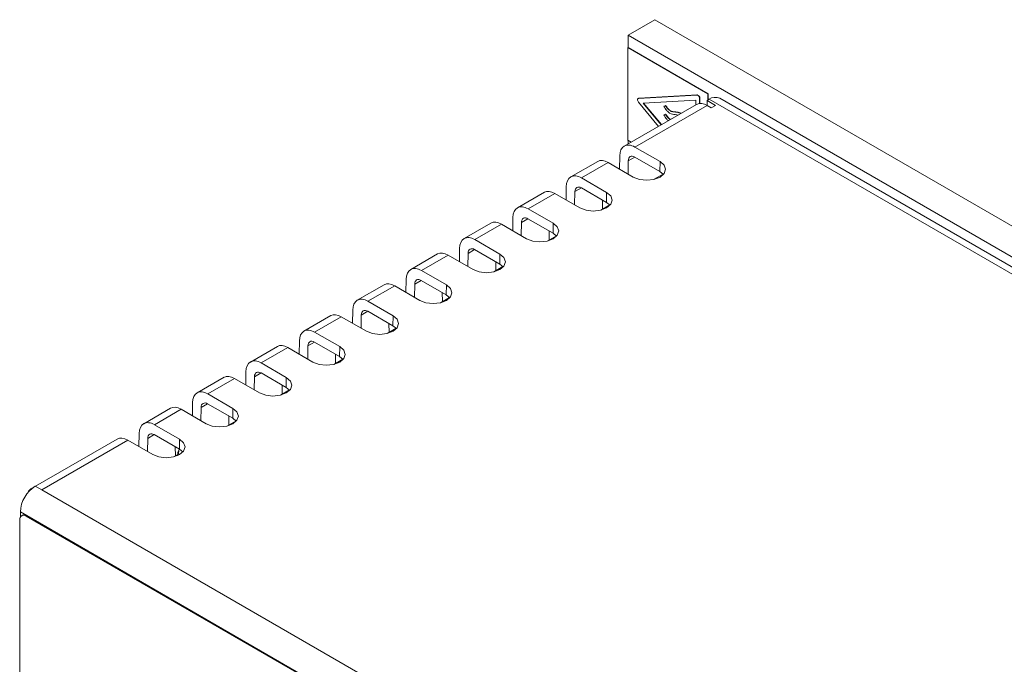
# Model space of a CAD drawing. Header units: inches. Extents: x 0.5 to 21.6, y 0.5 to 16.5.
# Tile 15 of 18: x 13.7 to 16.9, y 11.5 to 13.7. Entities that reach past the tile are written whole.
import ezdxf

# ---------------------------------------------------------------- set-up
doc = ezdxf.new("R2010")
doc.units = ezdxf.units.IN
doc.header["$MEASUREMENT"] = 0

msp = doc.modelspace()

# ---------------------------------------------------------------- linework, layer by layer
at = {"color": 7, "linetype": 'Continuous', "lineweight": 15}
for p, q in [((15.792, 13.6538), (15.7036, 13.6027)), ((19.3841, 11.5801), (15.792, 13.6538)), ((19.2957, 11.5291), (15.7036, 13.6027)), ((15.7036, 13.6027), (15.7036, 13.5619)), ((15.7029, 13.5615), (15.7036, 13.5619)), ((15.7029, 13.5615), (15.7029, 13.2553)), ((15.968, 13.4084), (15.7029, 13.5615)), ((15.9687, 13.4088), (15.7036, 13.5619)), ((15.9319, 13.4044), (15.7382, 13.3932)), ((15.9326, 13.4048), (15.739, 13.3936)), ((15.9319, 13.4044), (15.9326, 13.4048)), ((15.968, 13.4084), (15.9687, 13.4088)), ((15.968, 13.388), (15.968, 13.4084)), ((15.9687, 13.3884), (15.9687, 13.4088)), ((15.9302, 13.3735), (15.6913, 13.2356)), ((15.9652, 13.3701), (15.7266, 13.2323)), ((15.7376, 13.3933), (15.7369, 13.3928)), ((15.7382, 13.3932), (15.739, 13.3936)), ((15.7382, 13.3811), (15.8044, 13.3009)), ((15.9284, 13.3879), (15.7543, 13.3779)), ((15.7543, 13.3779), (15.8135, 13.3061)), ((15.7553, 13.3779), (15.8142, 13.3066)), ((15.8224, 13.3672), (15.8278, 13.3693)), ((15.8224, 13.3672), (15.8231, 13.3676)), ((15.8231, 13.3676), (15.8285, 13.3697)), ((15.8278, 13.3693), (15.8285, 13.3697)), ((15.9284, 13.3725), (15.9284, 13.3879)), ((15.9408, 13.3932), (15.9415, 13.3936)), ((15.9408, 13.3767), (15.9408, 13.3932)), ((15.9415, 13.3768), (15.9415, 13.3936)), ((15.9652, 13.3864), (15.9723, 13.3905)), ((15.9935, 13.3701), (15.9652, 13.3864)), ((15.9652, 13.3701), (15.9652, 13.3864)), ((15.9652, 13.3701), (15.9793, 13.3619)), ((18.9032, 11.6985), (15.9723, 13.3905)), ((15.9793, 13.3619), (15.9935, 13.3701)), ((18.9382, 11.7019), (16.0073, 13.3939)), ((15.8224, 13.3386), (15.8278, 13.3407)), ((15.8224, 13.3386), (15.8231, 13.339)), ((15.8231, 13.339), (15.8285, 13.3411)), ((15.8278, 13.3407), (15.8285, 13.3411)), ((15.7029, 13.2553), (15.7141, 13.2488)), ((15.7036, 13.2549), (15.7036, 13.2427)), ((15.6755, 13.1597), (15.6762, 13.2032)), ((15.8096, 13.1843), (15.7266, 13.2323)), ((15.6034, 13.1849), (15.5145, 13.1336)), ((15.6382, 13.1813), (15.5498, 13.1302)), ((15.6382, 13.1813), (15.7212, 13.1333)), ((15.7038, 13.1434), (15.7045, 13.1869)), ((15.7261, 13.1993), (15.8091, 13.1514)), ((15.8091, 13.1514), (15.8096, 13.1843)), ((15.7901, 13.1256), (15.82, 13.1429)), ((15.8091, 13.1514), (15.8208, 13.142)), ((15.6329, 13.0823), (15.5498, 13.1302)), ((15.4266, 13.0828), (15.3377, 13.0315)), ((15.4614, 13.0792), (15.373, 13.0282)), ((15.4614, 13.0792), (15.5445, 13.0312)), ((15.4988, 13.0576), (15.4994, 13.1012)), ((15.527, 13.0413), (15.5277, 13.0848)), ((15.5493, 13.0973), (15.6324, 13.0493)), ((15.6324, 13.0493), (15.6329, 13.0823)), ((15.6133, 13.0236), (15.6432, 13.0409)), ((15.619, 13.057), (15.6195, 13.0272)), ((15.6324, 13.0493), (15.644, 13.04)), ((15.4561, 12.9802), (15.373, 13.0282)), ((15.2499, 12.9808), (15.161, 12.9295)), ((15.2846, 12.9772), (15.1962, 12.9261)), ((15.2846, 12.9772), (15.3677, 12.9292)), ((15.322, 12.9556), (15.3226, 12.9991)), ((15.3503, 12.9393), (15.3509, 12.9828)), ((15.3725, 12.9952), (15.4556, 12.9473)), ((15.4556, 12.9473), (15.4561, 12.9802)), ((15.4423, 12.955), (15.4427, 12.9251)), ((15.4556, 12.9473), (15.4672, 12.9379)), ((15.2793, 12.8782), (15.1962, 12.9261)), ((15.4365, 12.9215), (15.4664, 12.9388)), ((15.0731, 12.8787), (14.9842, 12.8274)), ((15.1452, 12.8535), (15.1459, 12.897)), ((15.1735, 12.8372), (15.1741, 12.8807)), ((15.1957, 12.8932), (15.2788, 12.8452)), ((15.2788, 12.8452), (15.2793, 12.8782)), ((15.1078, 12.8751), (15.0194, 12.8241)), ((15.1078, 12.8751), (15.1909, 12.8271)), ((15.2655, 12.8529), (15.2659, 12.8231)), ((15.2788, 12.8452), (15.2904, 12.8359)), ((15.1025, 12.7761), (15.0194, 12.8241)), ((15.2597, 12.8195), (15.2897, 12.8368)), ((14.9684, 12.7515), (14.9691, 12.795)), ((15.019, 12.7911), (15.102, 12.7432)), ((14.8963, 12.7767), (14.8074, 12.7253)), ((14.9311, 12.7731), (14.8427, 12.722)), ((14.9311, 12.7731), (15.0141, 12.7251)), ((14.9967, 12.7351), (14.9974, 12.7787)), ((15.0887, 12.7509), (15.0892, 12.721)), ((15.102, 12.7432), (15.1025, 12.7761)), ((14.9258, 12.6741), (14.8427, 12.722)), ((15.0829, 12.7174), (15.1129, 12.7347)), ((15.102, 12.7432), (15.1137, 12.7338)), ((14.7917, 12.6494), (14.7923, 12.6929)), ((14.8422, 12.6891), (14.9253, 12.6411)), ((14.7195, 12.6746), (14.6306, 12.6233)), ((14.7543, 12.671), (14.6659, 12.62)), ((14.7543, 12.671), (14.8374, 12.623)), ((14.8199, 12.6331), (14.8206, 12.6766)), ((14.9119, 12.6488), (14.9124, 12.619)), ((14.9253, 12.6411), (14.9258, 12.6741)), ((14.749, 12.572), (14.6659, 12.62)), ((14.9062, 12.6154), (14.9361, 12.6327)), ((14.9253, 12.6411), (14.9369, 12.6318)), ((14.6149, 12.5474), (14.6155, 12.5909)), ((14.6654, 12.587), (14.7485, 12.5391)), ((14.5428, 12.5726), (14.4539, 12.5212)), ((14.5775, 12.569), (14.4891, 12.5179)), ((14.5775, 12.569), (14.6606, 12.521)), ((14.6432, 12.531), (14.6438, 12.5746)), ((14.7485, 12.5391), (14.749, 12.572)), ((14.7294, 12.5133), (14.7593, 12.5306)), ((14.7351, 12.5468), (14.7356, 12.5169)), ((14.7485, 12.5391), (14.7601, 12.5297)), ((14.4381, 12.4453), (14.4388, 12.4888)), ((14.5722, 12.47), (14.4891, 12.5179)), ((14.366, 12.4705), (14.2771, 12.4192)), ((14.4007, 12.4669), (14.3123, 12.4159)), ((14.4007, 12.4669), (14.4838, 12.4189)), ((14.4664, 12.429), (14.467, 12.4725)), ((14.4886, 12.485), (14.5717, 12.437)), ((14.5717, 12.437), (14.5722, 12.47)), ((14.5526, 12.4113), (14.5825, 12.4286)), ((14.5584, 12.4447), (14.5588, 12.4149)), ((14.5717, 12.437), (14.5833, 12.4277)), ((14.3954, 12.3679), (14.3123, 12.4159)), ((14.1892, 12.3685), (14.1003, 12.3171)), ((14.2239, 12.3648), (14.1356, 12.3138)), ((14.2239, 12.3648), (14.307, 12.3169)), ((14.2613, 12.3433), (14.262, 12.3868)), ((14.2896, 12.3269), (14.2903, 12.3705)), ((14.3118, 12.3829), (14.3949, 12.335)), ((14.3949, 12.335), (14.3954, 12.3679)), ((14.3758, 12.3092), (14.4058, 12.3265)), ((14.3816, 12.3427), (14.382, 12.3128)), ((14.3949, 12.335), (14.4066, 12.3256)), ((14.2186, 12.2659), (14.1356, 12.3138)), ((14.0124, 12.2664), (13.7421, 12.1103)), ((14.0472, 12.2628), (13.7626, 12.0985)), ((14.0472, 12.2628), (14.1303, 12.2148)), ((14.0845, 12.2412), (14.0852, 12.2847)), ((14.1128, 12.2249), (14.1135, 12.2684)), ((14.1351, 12.2809), (14.2182, 12.2329)), ((14.2182, 12.2329), (14.2186, 12.2659)), ((14.2048, 12.2406), (14.2053, 12.2108)), ((14.2182, 12.2329), (14.2298, 12.2236)), ((14.1991, 12.2072), (14.2132, 12.2154)), ((13.733, 12.1051), (13.7276, 12.102)), ((13.7626, 12.0985), (13.7413, 12.1107)), ((16.6864, 10.4106), (13.7626, 12.0985)), ((13.6897, 11.9993), (13.6897, 10.5867)), ((16.637, 10.3248), (13.6919, 12.025)), ((13.6919, 12.0087), (13.6919, 12.025)), ((13.6981, 12.0142), (13.6959, 12.013)), ((13.7109, 12.0115), (13.7131, 12.0128)), ((16.644, 10.3183), (13.7109, 12.0115)), ((16.6461, 10.3195), (13.7131, 12.0128))]:
    msp.add_line(p, q, dxfattribs=at)
at = {"color": 8, "linetype": 'Continuous', "lineweight": 15}
for p, q in [((15.7045, 13.1869), (15.7261, 13.1993)), ((15.5277, 13.0848), (15.5493, 13.0973)), ((15.3509, 12.9828), (15.3725, 12.9952)), ((15.1741, 12.8807), (15.1957, 12.8932)), ((14.9974, 12.7787), (15.019, 12.7911)), ((14.8206, 12.6766), (14.8422, 12.6891)), ((14.6438, 12.5746), (14.6654, 12.587)), ((14.467, 12.4725), (14.4886, 12.485)), ((14.2903, 12.3705), (14.3118, 12.3829)), ((14.1135, 12.2684), (14.1351, 12.2809))]:
    msp.add_line(p, q, dxfattribs=at)
at = {"color": 7, "linetype": 'Continuous', "lineweight": 15, "flags": 128}
for points in [[(15.7382, 13.3932), (15.737, 13.3929), (15.736, 13.392), (15.7353, 13.3907), (15.7351, 13.389), (15.7353, 13.387), (15.736, 13.3849), (15.737, 13.3829), (15.7382, 13.3811)], [(15.739, 13.3936), (15.7377, 13.3933), (15.7376, 13.3933)], [(15.7212, 13.1333), (15.7415, 13.1255), (15.7654, 13.1227), (15.7894, 13.1255), (15.8096, 13.1333), (15.8232, 13.145), (15.8279, 13.1588), (15.8232, 13.1726), (15.8096, 13.1843)], [(15.5445, 13.0312), (15.5647, 13.0234), (15.5887, 13.0207), (15.6126, 13.0234), (15.6329, 13.0312), (15.6464, 13.0429), (15.6512, 13.0568), (15.6464, 13.0706), (15.6329, 13.0823)], [(15.3677, 12.9292), (15.388, 12.9214), (15.4119, 12.9186), (15.4358, 12.9214), (15.4561, 12.9292), (15.4696, 12.9409), (15.4744, 12.9547), (15.4696, 12.9685), (15.4561, 12.9802)], [(15.1909, 12.8271), (15.2112, 12.8193), (15.2351, 12.8166), (15.259, 12.8193), (15.2793, 12.8271), (15.2929, 12.8388), (15.2976, 12.8527), (15.2929, 12.8665), (15.2793, 12.8782)], [(15.0141, 12.7251), (15.0344, 12.7173), (15.0583, 12.7145), (15.0823, 12.7173), (15.1025, 12.7251), (15.1161, 12.7368), (15.1208, 12.7506), (15.1161, 12.7644), (15.1025, 12.7761)], [(14.8374, 12.623), (14.8576, 12.6152), (14.8816, 12.6125), (14.9055, 12.6152), (14.9258, 12.623), (14.9393, 12.6347), (14.9441, 12.6486), (14.9393, 12.6624), (14.9258, 12.6741)], [(14.6606, 12.521), (14.6809, 12.5132), (14.7048, 12.5104), (14.7287, 12.5132), (14.749, 12.521), (14.7625, 12.5327), (14.7673, 12.5465), (14.7625, 12.5603), (14.749, 12.572)], [(14.4838, 12.4189), (14.5041, 12.4111), (14.528, 12.4084), (14.5519, 12.4111), (14.5722, 12.4189), (14.5857, 12.4306), (14.5905, 12.4444), (14.5857, 12.4583), (14.5722, 12.47)], [(14.307, 12.3169), (14.3273, 12.3091), (14.3512, 12.3063), (14.3751, 12.3091), (14.3954, 12.3169), (14.409, 12.3286), (14.4137, 12.3424), (14.409, 12.3562), (14.3954, 12.3679)], [(14.1303, 12.2148), (14.1505, 12.207), (14.1745, 12.2043), (14.1984, 12.207), (14.2186, 12.2148), (14.2322, 12.2265), (14.237, 12.2403), (14.2322, 12.2542), (14.2186, 12.2659)]]:
    msp.add_lwpolyline(points, dxfattribs=at)
at = {"color": 8, "linetype": 'Continuous', "lineweight": 15, "flags": 128}
msp.add_lwpolyline([(14.2176, 12.2332), (14.2172, 12.2323), (14.2148, 12.2128)], dxfattribs=at)
at = {"color": 7, "linetype": 'Continuous', "lineweight": 15}
for centre, radius, start, end in [((15.9295, 13.3934), 0.0113, 359.0686, 77.8031), ((15.9302, 13.3938), 0.0113, 359.0686, 77.8031), ((15.9447, 13.3414), 0.0352, 54.3824, 114.307), ((15.9928, 13.3618), 0.0352, 65.6927, 125.6178), ((13.7993, 12.0201), 0.1076, 122.6055, 177.3945), ((13.7409, 12.0793), 0.0262, 111.7855, 159.5037), ((13.7027, 12.0014), 0.0131, 50.7966, 189.2142), ((13.7043, 12.0005), 0.0151, 54.3827, 114.3067)]:
    msp.add_arc(centre, radius, start, end, dxfattribs=at)
for centre, major_axis, ratio, start_param, end_param in [((15.7257, 13.1746), (-0.0341, 0.0612), 0.587367, 5.506906, 7.077703), ((15.7257, 13.1746), (-0.0146, 0.0262), 0.587367, 5.506906, 7.077703), ((15.639, 13.1246), (-0.0359, 0.0601), 0.56722, 5.48944, 6.274757), ((15.5489, 13.0726), (-0.0341, 0.0612), 0.587367, 5.506906, 7.077703), ((15.4622, 13.0225), (-0.0359, 0.0601), 0.56722, 5.48944, 6.274757), ((15.5489, 13.0726), (-0.0146, 0.0262), 0.587367, 5.506906, 7.077703), ((15.3721, 12.9705), (-0.0341, 0.0612), 0.587367, 5.506906, 7.077703), ((15.2855, 12.9205), (-0.0359, 0.0601), 0.56722, 5.48944, 6.274757), ((15.3721, 12.9705), (-0.0146, 0.0262), 0.587367, 5.506906, 7.077703), ((15.1954, 12.8685), (-0.0341, 0.0612), 0.587367, 5.506906, 7.077703), ((15.1087, 12.8184), (-0.0359, 0.0601), 0.56722, 5.48944, 6.274757), ((15.1954, 12.8685), (-0.0146, 0.0262), 0.587367, 5.506906, 7.077703), ((15.0186, 12.7664), (-0.0341, 0.0612), 0.587367, 5.506906, 7.077703), ((14.9319, 12.7164), (-0.0359, 0.0601), 0.56722, 5.48944, 6.274757), ((15.0186, 12.7664), (-0.0146, 0.0262), 0.587367, 5.506906, 7.077703), ((14.8418, 12.6644), (-0.0341, 0.0612), 0.587367, 5.506906, 7.077703), ((14.8418, 12.6644), (-0.0146, 0.0262), 0.587367, 5.506906, 7.077703), ((14.7551, 12.6143), (-0.0359, 0.0601), 0.56722, 5.48944, 6.274757), ((14.665, 12.5623), (-0.0341, 0.0612), 0.587367, 5.506906, 7.077703), ((14.665, 12.5623), (-0.0146, 0.0262), 0.587367, 5.506906, 7.077703), ((14.5784, 12.5123), (-0.0359, 0.0601), 0.56722, 5.48944, 6.274757), ((14.4882, 12.4603), (-0.0341, 0.0612), 0.587367, 5.506906, 7.077703), ((14.4882, 12.4603), (-0.0146, 0.0262), 0.587367, 5.506906, 7.077703), ((14.4016, 12.4102), (-0.0359, 0.0601), 0.56722, 5.48944, 6.274757), ((14.3115, 12.3582), (-0.0341, 0.0612), 0.587367, 5.506906, 7.077703), ((14.3115, 12.3582), (-0.0146, 0.0262), 0.587367, 5.506906, 7.077703), ((14.2248, 12.3082), (-0.0359, 0.0601), 0.56722, 5.48944, 6.274757), ((14.1347, 12.2562), (-0.0341, 0.0612), 0.587367, 5.506906, 7.077703), ((14.048, 12.2061), (-0.0359, 0.0601), 0.56722, 5.48944, 6.274757), ((14.1347, 12.2562), (-0.0146, 0.0262), 0.587367, 5.506906, 7.077703)]:
    msp.add_ellipse(centre, major_axis=major_axis, ratio=ratio, start_param=start_param, end_param=end_param, dxfattribs=at)
for points, knots in [([(15.8224, 13.3672), (15.8244, 13.3637), (15.8281, 13.3573), (15.8348, 13.3496), (15.8458, 13.3412), (15.8572, 13.3404), (15.8663, 13.3389), (15.8694, 13.3384)], [0, 0, 0, 0, 0.166709, 0.30488, 0.429982, 0.810335, 1, 1, 1, 1]), ([(15.8791, 13.344), (15.8746, 13.3455), (15.8636, 13.3491), (15.8517, 13.3476), (15.8405, 13.3537), (15.8336, 13.3602), (15.8298, 13.3661), (15.8278, 13.3693)], [0, 0, 0, 0, 0.250261, 0.615131, 0.730671, 0.853188, 1, 1, 1, 1]), ([(15.8798, 13.3444), (15.8753, 13.3459), (15.8643, 13.3495), (15.8524, 13.3481), (15.8412, 13.3542), (15.8343, 13.3606), (15.8306, 13.3665), (15.8285, 13.3697)], [0, 0, 0, 0, 0.250261, 0.615131, 0.730671, 0.853188, 1, 1, 1, 1]), ([(15.8224, 13.3386), (15.8244, 13.3351), (15.8281, 13.3288), (15.8334, 13.3223), (15.8364, 13.3202), (15.837, 13.3197)], [0, 0, 0, 0, 0.487001, 0.890635, 1, 1, 1, 1]), ([(15.8439, 13.3237), (15.8428, 13.3242), (15.8395, 13.3259), (15.8336, 13.3317), (15.8298, 13.3375), (15.8278, 13.3407)], [0, 0, 0, 0, 0.177716, 0.551769, 1, 1, 1, 1]), ([(15.8446, 13.3241), (15.8435, 13.3246), (15.8402, 13.3263), (15.8343, 13.3321), (15.8306, 13.3379), (15.8285, 13.3411)], [0, 0, 0, 0, 0.177716, 0.551769, 1, 1, 1, 1]), ([(14.2191, 12.2344), (14.2171, 12.2315), (14.2121, 12.2243), (14.2126, 12.2159), (14.2129, 12.211)], [0, 0, 0, 0, 0.417009, 1, 1, 1, 1])]:
    msp.add_open_spline(points, degree=3, knots=knots, dxfattribs=at)

doc.saveas('drawing.dxf')
